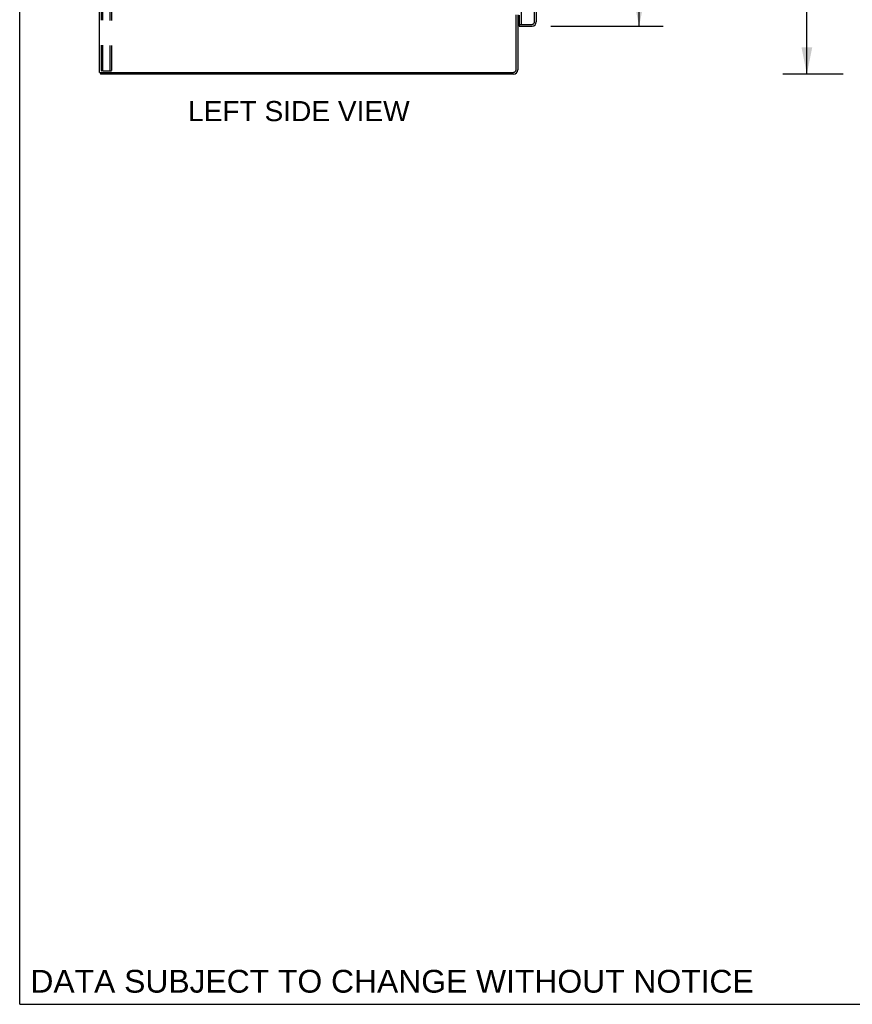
# Model space of a CAD drawing. Header units: inches. Extents: x 0 to 262, y 0 to 169.
# Tile 1 of 74: x 0 to 48, y 0 to 56. Entities that reach past the tile are written whole.
import ezdxf

# ---------------------------------------------------------------- set-up
doc = ezdxf.new("R2010")
doc.units = ezdxf.units.IN
doc.header["$LTSCALE"] = 14.384615
doc.header["$MEASUREMENT"] = 0
doc.linetypes.add('HIDDEN', pattern=[0.2, 0.1, -0.1])
doc.layers.get('0').update_dxf_attribs({"linetype": 'CONTINUOUS'})
for name, color, linetype in [('DEFAULT_2', 8, 'HIDDEN'), ('DIMENSIONS', 7, 'CONTINUOUS'), ('LEFTHAND_DOOR_ASSEMBLY', 7, 'CONTINUOUS'), ('RIGHTHAND_DOOR_ASSEMBLY', 7, 'CONTINUOUS')]:
    doc.layers.add(name, color=color, linetype=linetype)
doc.styles.get("Standard").update_dxf_attribs({"font": 'arial.ttf'})
doc.dimstyles.new('DIMSTYLE_1', dxfattribs={"dimtxt": 1.153846, "dimasz": 1.538462, "dimexe": 0.09, "dimexo": 0.07, "dimgap": 0.0375, "dimtad": 0, "dimtih": 1, "dimtoh": 1, "dimzin": 4, "dimdsep": 46, "dimtxsty": 'Standard', "dimblk": '_FILLED', "dimblk1": '_FILLED', "dimblk2": '_FILLED', "dimcen": 0.09, "dimadec": 3, "dimazin": 1, "dimtfac": 1, "dimtdec": 3, "dimtofl": 0, "dimtmove": 0, "dimatfit": 3, "dimldrblk": '_FILLED', "dimfxl": 0, "dimtolj": 1, "dimtzin": 4, "dimarcsym": 0})

# ---------------------------------------------------------------- blocks, each defined once
blk = doc.blocks.new('_FILLED')
at = {"color": 0, "linetype": 'ByBlock'}
blk.add_solid([(0, 0), (-1, 0.2), (-1, -0.2)], dxfattribs=at)
blk = doc.blocks.new('*D9')
at = {"layer": 'DIMENSIONS', "color": 2, "linetype": 'Continuous'}
for p, q in [((30.478, 118.608), (36.931, 118.608)), ((35.547, 118.608), (35.547, 89.354)), ((35.547, 56.108), (35.547, 85.316)), ((30.478, 56.108), (36.931, 56.108))]:
    blk.add_line(p, q, dxfattribs=at)
at = {"layer": 'DIMENSIONS', "color": 2, "linetype": 'Continuous', "xscale": 1.5384615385, "yscale": 1.5384615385, "zscale": 1.5384615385}
for p, rotation in [((35.547, 118.608), 90), ((35.547, 56.108), 270)]:
    blk.add_blockref('_FILLED', p, dxfattribs=dict(at, rotation=rotation))
at = {"layer": 'DIMENSIONS', "color": 2, "linetype": 'Continuous', "insert": (35.547, 88.777), "char_height": 1.1538, "width": 5.9022, "attachment_point": 2, "line_spacing_factor": 0.9}
blk.add_mtext('62.50\\PDOORS', dxfattribs=at)
blk = doc.blocks.new('*D12')
at = {"layer": 'DIMENSIONS', "color": 2, "linetype": 'Continuous'}
for p, q in [((47.265, 121.358), (43.789, 121.358)), ((45.174, 121.358), (45.174, 88.512)), ((45.174, 53.358), (45.174, 86.204)), ((47.265, 53.358), (43.789, 53.358))]:
    blk.add_line(p, q, dxfattribs=at)
at = {"layer": 'DIMENSIONS', "color": 2, "linetype": 'Continuous', "xscale": 1.5384615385, "yscale": 1.5384615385, "zscale": 1.5384615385}
for p, rotation in [((45.174, 121.358), 90), ((45.174, 53.358), 270)]:
    blk.add_blockref('_FILLED', p, dxfattribs=dict(at, rotation=rotation))
at = {"layer": 'DIMENSIONS', "color": 2, "linetype": 'Continuous', "insert": (45.174, 87.935), "char_height": 1.1538, "width": 4.03203, "attachment_point": 2, "line_spacing_factor": 0.9}
blk.add_mtext('68.00', dxfattribs=at)

msp = doc.modelspace()

# ---------------------------------------------------------------- linework, layer by layer
at = {"color": 7, "linetype": 'Continuous'}
for p, q in [((0, 0), (0, 169.231)), ((4.641, 53.462), (4.641, 53.358)), ((4.646, 53.462), (4.679, 53.462)), ((0, 0), (261.538, 0))]:
    msp.add_line(p, q, dxfattribs=at)
at = {"color": 3, "linetype": 'Continuous'}
for p, q in [((4.589, 53.462), (4.589, 121.254)), ((28.485, 53.605), (28.485, 56.765)), ((28.589, 56.754), (28.589, 53.605)), ((4.589, 53.462), (4.646, 53.462)), ((28.343, 53.358), (4.641, 53.358)), ((4.679, 53.462), (28.343, 53.462))]:
    msp.add_line(p, q, dxfattribs=at)
for radius in [0.246, 0.142]:
    msp.add_arc((28.343, 53.605), radius, 270, 360, dxfattribs=at)
at = {"layer": 'DEFAULT_2', "color": 8, "linetype": 'HIDDEN'}
for p, q in [((4.693, 53.576), (4.693, 121.141)), ((4.767, 53.576), (4.767, 121.141)), ((5.165, 121.171), (5.165, 53.546)), ((5.269, 121.171), (5.269, 53.546)), ((4.788, 53.546), (4.715, 53.546)), ((4.788, 53.546), (5.269, 53.546))]:
    msp.add_line(p, q, dxfattribs=at)
for points in [[(4.693, 53.576), (4.694, 53.568), (4.696, 53.561), (4.7, 53.554), (4.704, 53.55), (4.709, 53.547), (4.715, 53.546)], [(4.767, 53.576), (4.768, 53.568), (4.77, 53.561), (4.773, 53.554), (4.778, 53.55), (4.783, 53.547), (4.788, 53.546)]]:
    msp.add_lwpolyline(points, dxfattribs=at)
at = {"layer": 'LEFTHAND_DOOR_ASSEMBLY', "color": 8, "linetype": 'HIDDEN'}
for p, q in [((29.543, 56.355), (29.543, 118.362)), ((28.813, 56.212), (29.401, 56.212))]:
    msp.add_line(p, q, dxfattribs=at)
at = {"layer": 'LEFTHAND_DOOR_ASSEMBLY', "color": 3, "linetype": 'Continuous'}
for p, q in [((29.647, 60.608), (29.647, 56.355)), ((28.793, 56.232), (28.793, 59.401)), ((28.668, 56.108), (29.401, 56.108))]:
    msp.add_line(p, q, dxfattribs=at)
at = {"layer": 'LEFTHAND_DOOR_ASSEMBLY', "color": 7, "linetype": 'Continuous'}
for p, q in [((28.668, 56.739), (28.668, 56.232)), ((28.668, 56.212), (28.813, 56.212)), ((28.668, 56.212), (28.668, 56.108))]:
    msp.add_line(p, q, dxfattribs=at)
for centre, radius, start in [((28.688, 56.232), 0.02, 180), ((29.483, 56.498), 0.26, 267.3947)]:
    msp.add_arc(centre, radius, start, 270, dxfattribs=at)
at = {"layer": 'LEFTHAND_DOOR_ASSEMBLY', "color": 3, "linetype": 'Continuous'}
for centre, radius, start, end in [((28.813, 56.232), 0.02, 180, 270), ((29.401, 56.355), 0.246, 270, 360)]:
    msp.add_arc(centre, radius, start, end, dxfattribs=at)
at = {"layer": 'LEFTHAND_DOOR_ASSEMBLY', "color": 8, "linetype": 'HIDDEN'}
msp.add_arc((29.401, 56.355), 0.142, 270, 360, dxfattribs=at)
at = {"layer": 'RIGHTHAND_DOOR_ASSEMBLY', "color": 8, "linetype": 'HIDDEN'}
for p, q in [((29.543, 56.355), (29.543, 118.362)), ((28.813, 56.212), (29.401, 56.212))]:
    msp.add_line(p, q, dxfattribs=at)
msp.add_arc((29.401, 56.355), 0.142, 270, 360, dxfattribs=at)

# ---------------------------------------------------------------- texts
at = {"layer": 'DIMENSIONS', "color": 2, "linetype": 'Continuous', "attachment_point": 2, "line_spacing_factor": 0.9}
for s, insert, char_height, width in [('LEFT SIDE VIEW', (16.02, 51.816), 1.15385, 12.68802), ('DATA SUBJECT TO CHANGE WITHOUT NOTICE', (21.369, 1.976), 1.30769, 41.42808)]:
    msp.add_mtext(s, dxfattribs=dict(at, insert=insert, char_height=char_height, width=width))

# ---------------------------------------------------------------- dimensions: what is measured, and where the dimension line sits
at = {"layer": 'DIMENSIONS', "color": 2, "linetype": 'Continuous'}
dim = msp.add_linear_dim(base=(45.174, 53.358), p1=(47.335, 121.358), p2=(47.335, 53.358), angle=270, dimstyle='DIMSTYLE_1', dxfattribs=at)
dim.commit()
dim.dimension.update_dxf_attribs({"geometry": '*D12', "text_midpoint": (45.165, 87.352), "dimtype": 160})
dim = msp.add_linear_dim(base=(35.547, 56.108), p1=(30.408, 118.608), p2=(30.408, 56.108), angle=270, text='<>\\PDOORS', dimstyle='DIMSTYLE_1', dxfattribs=at)
dim.commit()
dim.dimension.update_dxf_attribs({"geometry": '*D9', "text_midpoint": (35.547, 87.335), "dimtype": 160})

doc.saveas('drawing.dxf')
